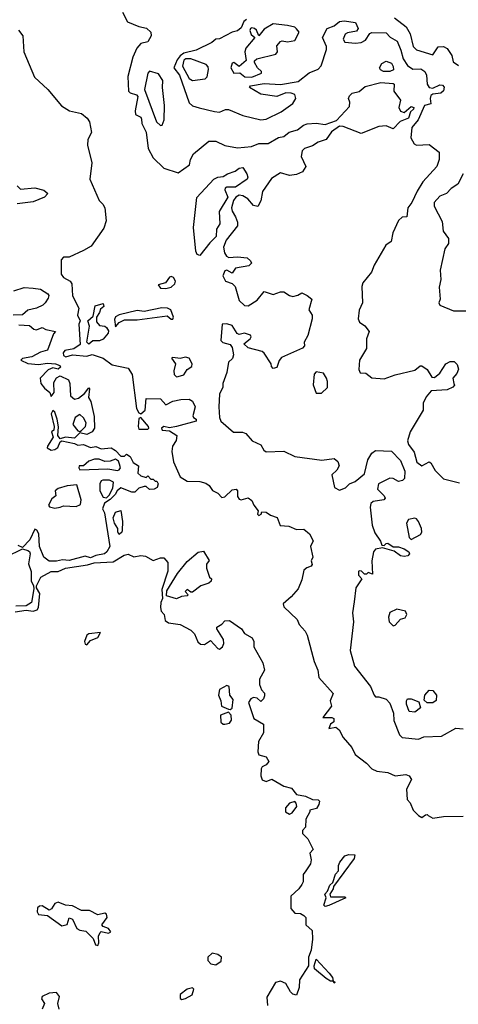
# Model space of a CAD drawing. Extents: x 2293830 to 2387798, y 66850 to 233222.
# Tile 63 of 192: x 2317300 to 2319748, y 169641 to 175134. Entities that reach past the tile are written whole.
import ezdxf

# ---------------------------------------------------------------- set-up
doc = ezdxf.new("R2010")
doc.units = 0

msp = doc.modelspace()

# ---------------------------------------------------------------- linework, layer by layer
at = {"layer": '0CON05XD'}
for points in [[(2317873, 175177), (2317901.7, 175121.7), (2317965, 175096.2), (2318007.7, 175087.7), (2318031.2, 175065), (2318033.8, 175045), (2318015, 175010), (2317975, 175000.8), (2317954, 174976), (2317930.9, 174925), (2317903.4, 174816.6), (2317907.5, 174735), (2317916.5, 174726.5), (2317951.9, 174715), (2317960, 174705), (2317944, 174625), (2317946.1, 174606.1), (2317975, 174590), (2317979.1, 174579.1), (2317982.2, 174555), (2318005, 174506.7), (2318016.2, 174415), (2318043.8, 174363.8), (2318105, 174306), (2318185, 174280), (2318246.7, 174325), (2318253.3, 174355), (2318270, 174385), (2318355, 174455.8), (2318395, 174457.1), (2318445, 174432.5), (2318515, 174418.8), (2318592.9, 174427.1), (2318635, 174444.2), (2318687.3, 174442.7), (2318745, 174476.7), (2318775, 174482.5), (2318804.1, 174505.9), (2318850.7, 174519.3), (2318884.2, 174545.8), (2318905, 174553.3), (2318955, 174556.7), (2319005, 174550), (2319068.3, 174571.7), (2319140.6, 174649.4), (2319143.2, 174673.2), (2319134.2, 174695), (2319140.9, 174709.1), (2319156, 174724), (2319195, 174733.3), (2319228.3, 174761.7), (2319315, 174783.5), (2319385, 174777.8), (2319390, 174775), (2319387.9, 174735), (2319425.4, 174685), (2319416.2, 174645), (2319424.5, 174624.5), (2319445, 174616.2), (2319485, 174649.5), (2319499.4, 174645), (2319497.5, 174635), (2319480.6, 174619.4), (2319470.6, 174585), (2319424.3, 174565.7), (2319385, 174526), (2319345, 174541.4), (2319305, 174538.9), (2319205, 174498.8), (2319105, 174537.5), (2319085, 174540), (2319040.7, 174509.3), (2319010, 174465), (2318965, 174450), (2318935, 174431.2), (2318890, 174415), (2318877, 174403), (2318871.7, 174371.7), (2318896.2, 174315), (2318878.8, 174285), (2318845, 174271.4), (2318805, 174265.6), (2318755, 174279.2), (2318705, 174248.8), (2318655.5, 174175), (2318645.5, 174124.5), (2318628.1, 174091.9), (2318605, 174097.1), (2318572.5, 174135), (2318545, 174152), (2318525, 174155.2), (2318505.4, 174145), (2318492.2, 174125), (2318481.2, 174085), (2318485, 174066.2), (2318504.4, 174035), (2318515.6, 174005), (2318514.6, 173985), (2318451.5, 173905), (2318437.5, 173865), (2318443.6, 173833.6), (2318454.5, 173814.5), (2318467, 173807), (2318515, 173810.8), (2318570, 173805), (2318588.3, 173788.3), (2318593.3, 173775), (2318578.8, 173761.2), (2318505, 173747.8), (2318485, 173720), (2318456.2, 173736.2), (2318445, 173733.1), (2318434.3, 173705), (2318448.8, 173675), (2318485, 173662.5), (2318503.3, 173645), (2318525, 173567.5), (2318555, 173540), (2318575, 173537.5), (2318625, 173570), (2318665, 173617.5), (2318715, 173602), (2318755, 173616.7), (2318775, 173616.7), (2318805.4, 173595.4), (2318825, 173590.5), (2318853, 173597), (2318875, 173610), (2318905, 173595.8), (2318930, 173575), (2318914.2, 173515), (2318931.4, 173485), (2318932, 173465), (2318908.3, 173371.7), (2318886.7, 173335), (2318890, 173315), (2318878.3, 173301.7), (2318761.3, 173248.7), (2318747.9, 173232.1), (2318735, 173194), (2318715, 173187.5), (2318705, 173200), (2318703.8, 173215), (2318664.3, 173274.3), (2318652.9, 173282.9), (2318575, 173304.2), (2318550, 173325), (2318586.4, 173353.6), (2318592.5, 173365), (2318587.5, 173375), (2318555, 173386.2), (2318525, 173377.5), (2318513.6, 173383.6), (2318485, 173427.5), (2318455, 173437.5), (2318430, 173435), (2318422.5, 173345), (2318434.1, 173334.1), (2318475, 173322.5), (2318485.8, 173305.8), (2318492.5, 173265), (2318486.7, 173243.3), (2318466, 173224), (2318456.4, 173166.4), (2318433.8, 173105), (2318433.8, 173085), (2318415.7, 173045), (2318410.6, 172975), (2318414.4, 172915), (2318421.9, 172895), (2318493, 172833), (2318543, 172833), (2318562.5, 172825), (2318597.5, 172785), (2318645, 172762.9), (2318662.5, 172732.5), (2318675, 172723.2), (2318775, 172728), (2318835, 172698.1), (2318986.4, 172676.4), (2319055.9, 172685.9), (2319075, 172670), (2319082.5, 172645), (2319069.3, 172620.7), (2319042.5, 172595), (2319056.7, 172525), (2319085, 172508.8), (2319118.3, 172521.7)], [(2318564.8, 175135.2), (2318551.2, 175125), (2318535, 175088.8), (2318515, 175072), (2318485, 175064.3), (2318415, 175028), (2318395, 175025.6), (2318372.2, 175007.8), (2318285, 174964.5), (2318215, 174947.6), (2318195, 174933.4), (2318178.9, 174911.1), (2318160.5, 174865), (2318191.4, 174825), (2318245, 174670), (2318265, 174654), (2318301.7, 174641.7), (2318387.7, 174622.3)], [(2318387.7, 174622.3), (2318415, 174619.2), (2318447.7, 174632.3), (2318465, 174632.5), (2318545, 174600), (2318645, 174575.6), (2318675, 174580), (2318759.6, 174620.4), (2318825, 174665.7), (2318841.5, 174695), (2318836, 174716), (2318815, 174724.6), (2318785, 174726.4), (2318735, 174706.2), (2318645, 174718.8), (2318582.5, 174755), (2318587.5, 174765), (2318665, 174778.8), (2318755, 174772.9), (2318855, 174789.5), (2318915, 174838), (2318965, 174858.8), (2318983.3, 174876.7), (2319012.7, 174967.3), (2319011.4, 174985), (2318990, 175035), (2319015.5, 175084.5), (2319055, 175100), (2319085, 175123.3), (2319111.7, 175128.3), (2319175, 175119.2), (2319188.9, 175085), (2319180.3, 175069.7), (2319129.3, 175060.7), (2319117.3, 175052.7), (2319104.6, 175025), (2319115, 175009.6), (2319175, 175003), (2319205, 175006), (2319230.3, 175019.7), (2319253.5, 175056.5), (2319265, 175062.5), (2319345, 175060.8), (2319367, 175037), (2319406.4, 175015), (2319427.5, 174965), (2319439.8, 174915), (2319465, 174878), (2319495, 174857.6), (2319539.3, 174859.3), (2319562, 174845), (2319571.4, 174825), (2319574.2, 174775), (2319585.6, 174755.6), (2319605, 174752.5), (2319645, 174771.5), (2319659.5, 174769.5), (2319668.5, 174758.5), (2319665, 174736.7), (2319651.2, 174725), (2319605, 174719.2), (2319595, 174712), (2319591.1, 174695), (2319595.5, 174665), (2319559.2, 174655), (2319524.6, 174575), (2319488, 174532), (2319483.8, 174475), (2319501.7, 174441.7), (2319515, 174434.3), (2319585, 174438), (2319641.2, 174395), (2319642, 174355), (2319628.8, 174315), (2319549.5, 174230.5), (2319517.7, 174177.7), (2319488.8, 174115), (2319466, 174085), (2319460, 174035), (2319435, 174032.5), (2319415, 174013.3), (2319382.2, 173945), (2319372.7, 173897.3), (2319344.2, 173875.8), (2319277.5, 173765), (2319264, 173725), (2319214.3, 173665.7), (2319210, 173645), (2319213.8, 173555), (2319195.5, 173514.5), (2319189.5, 173465), (2319196.5, 173446.5), (2319225.9, 173425.9), (2319251.2, 173395), (2319236.4, 173353.6), (2319235, 173300), (2319196.2, 173235), (2319192.3, 173182.3), (2319200, 173165), (2319231.7, 173161.7), (2319265, 173136.2), (2319335, 173131.1), (2319395, 173152.7), (2319505, 173178.8), (2319535, 173202.5), (2319545, 173203.3), (2319575, 173182.5), (2319600.7, 173140.7), (2319615, 173137.5), (2319645, 173162.5), (2319677.5, 173215), (2319703, 173227), (2319725, 173226.9), (2319741.1, 173211.1), (2319749.2, 173185), (2319739.7, 173160.3), (2319717.5, 173135), (2319722.5, 173105), (2319726.7, 173095), (2319717.5, 173085), (2319685, 173070), (2319596.4, 173063.6), (2319569.3, 173030.7), (2319552.5, 172995), (2319552.5, 172955), (2319479.4, 172835), (2319464.4, 172785), (2319470, 172765), (2319501.4, 172721.4), (2319515.8, 172665), (2319545, 172646), (2319585, 172667.5), (2319595, 172662.5), (2319619.6, 172619.6), (2319665, 172572.5), (2319755, 172550)], [(2319392.2, 175145), (2319456.7, 175095), (2319478.8, 175055), (2319495.7, 174985), (2319515, 174965.7), (2319605, 174938.9), (2319635, 174982.2), (2319664.5, 174984.5), (2319685, 174974.3), (2319711.1, 174935), (2319719.1, 174899.1), (2319748.3, 174878.3)], [(2317293.8, 175075), (2317318, 175045), (2317322, 174955), (2317382.7, 174812.7), (2317456.7, 174745), (2317532.7, 174652.7), (2317577.5, 174625), (2317645, 174610.8), (2317676, 174585), (2317688.6, 174565), (2317700, 174505), (2317680.8, 174465), (2317677.5, 174435), (2317702.9, 174335), (2317691.2, 174245), (2317742.5, 174125), (2317763.8, 174105), (2317774, 174085), (2317782.5, 174012.5), (2317769.3, 173970.7), (2317699.1, 173870.9), (2317655, 173846.7), (2317575, 173810), (2317545, 173810), (2317531.6, 173795), (2317532, 173715), (2317545, 173695.9), (2317580.8, 173675), (2317590.9, 173660.9), (2317595, 173593.3), (2317630.6, 173525), (2317622.9, 173485), (2317637.5, 173455), (2317630.6, 173435), (2317638, 173322), (2317601.2, 173298.8), (2317551.5, 173288.5), (2317542.7, 173275), (2317545, 173261.5), (2317557, 173253), (2317595, 173264.6), (2317675, 173257.6), (2317705, 173266.4), (2317766.2, 173245), (2317815, 173209.5), (2317905, 173189.2), (2317927.1, 173155), (2317952.1, 172965), (2317965, 172940.6), (2317975, 172935.6), (2318000, 172955), (2318005, 173020), (2318085, 173018.5), (2318115, 172985.8), (2318154.7, 173005.3), (2318200, 173015), (2318245, 173016.4), (2318265, 173006.5), (2318278.2, 172975), (2318266.9, 172925), (2318270, 172915), (2318284, 172905), (2318285, 172894.5), (2318175, 172864.5), (2318135, 172857.5), (2318105, 172864.5), (2318091.5, 172855), (2318095, 172843.8), (2318135, 172840), (2318176, 172815), (2318173.2, 172786.8), (2318151.8, 172755), (2318148.8, 172725), (2318157.8, 172667.8), (2318195, 172583.3), (2318235, 172560), (2318305, 172557.1), (2318338.5, 172548.5), (2318356.7, 172535), (2318375, 172507.5), (2318405, 172492.5), (2318428.3, 172468.3), (2318445, 172472.5), (2318485, 172511.2), (2318507.5, 172515), (2318516.2, 172505), (2318516, 172475), (2318525, 172460), (2318535, 172456.2), (2318575, 172466.2), (2318595, 172452.5), (2318606.7, 172425), (2318630, 172395), (2318627.5, 172375), (2318635, 172367.5), (2318647.5, 172375), (2318651.7, 172388.3), (2318675, 172387.5), (2318699.3, 172369.3), (2318736.4, 172356.4), (2318753, 172313), (2318801.7, 172308.3), (2318845, 172290), (2318885, 172292.5), (2318917.5, 172265), (2318937, 172227), (2318923.3, 172195), (2318936.4, 172136.4), (2318927.5, 172115), (2318932.5, 172095), (2318927.5, 172085), (2318903, 172077), (2318886.4, 172063.6), (2318875, 172010), (2318855, 171960), (2318815.9, 171914.1), (2318770, 171875), (2318775, 171858.8), (2318847.7, 171787.7), (2318859.3, 171759.3), (2318893.6, 171723.6), (2318905, 171700), (2318943, 171553), (2318963.8, 171505), (2318970, 171465), (2319050, 171375), (2319033.3, 171335), (2319040, 171305), (2318991.4, 171241.4), (2319042, 171242), (2319053.3, 171235), (2319053.6, 171216.4), (2319034, 171205), (2319025, 171180), (2319065, 171187.5), (2319083, 171173), (2319105, 171130), (2319153.6, 171073.6), (2319172.5, 171035), (2319235.7, 170985.7), (2319264.5, 170954.5), (2319292.4, 170942.4), (2319354.1, 170934.1), (2319395, 170915.6), (2319455, 170923.8), (2319473.3, 170915), (2319487.5, 170895), (2319458.3, 170841.7), (2319463, 170783), (2319480, 170765), (2319496.7, 170725), (2319525, 170693.8), (2319545, 170683.3), (2319565, 170697.5), (2319575, 170700), (2319580, 170695), (2319605, 170680), (2319665, 170688.8), (2319775, 170690)], [(2318595, 174813.2), (2318650, 174835), (2318650, 174845), (2318627.5, 174865), (2318610, 174895), (2318610, 174905), (2318623.6, 174916.4), (2318728.9, 174941.1), (2318738, 174955), (2318735, 174987.5), (2318755, 175012.5), (2318765, 175016.7), (2318795, 175010), (2318835, 175017.5), (2318859.4, 175065), (2318845, 175084), (2318835, 175092), (2318795, 175101.9), (2318715, 175110.4), (2318665, 175081.4), (2318633.8, 175043.8), (2318620.8, 175075), (2318610, 175085), (2318595, 175089.6), (2318588, 175085), (2318585, 175073.3), (2318591.5, 175051.5), (2318612.5, 175035), (2318561.2, 174975), (2318556.2, 174955), (2318564, 174906), (2318525, 174873.8), (2318495, 174895.7), (2318485, 174892.5), (2318477.3, 174865), (2318495, 174836.5), (2318528.1, 174838.1), (2318557.1, 174815), (2318595, 174813.2)], [(2318265, 174795.8), (2318335, 174804.3), (2318346, 174815), (2318353.6, 174856.4), (2318351.7, 174871.7), (2318340, 174885), (2318255.2, 174915.2), (2318226.2, 174915), (2318215, 174908.1), (2318207.5, 174875), (2318245, 174805.8), (2318265, 174795.8)], [(2319365, 174844.4), (2319330, 174845), (2319313.3, 174855), (2319308.8, 174865), (2319320.3, 174889.7), (2319345, 174902), (2319375, 174891.2), (2319385, 174872.5), (2319385.6, 174855), (2319365, 174844.4)], [(2318085, 174543.8), (2318095, 174546.2), (2318105.3, 174574.7), (2318107.5, 174655), (2318096.2, 174755), (2318097.7, 174795), (2318075, 174832.7), (2318025, 174846.5), (2318014.3, 174835.7), (2317996.8, 174745), (2318062.5, 174565), (2318085, 174543.8)], [(2318305, 173818.8), (2318291.2, 173825), (2318282.2, 173842.2), (2318268.9, 173975), (2318288.6, 174141.4), (2318383.8, 174245), (2318405, 174255.4), (2318435, 174258.8), (2318460, 174275), (2318501.7, 174288.3), (2318525, 174305.8), (2318545, 174310), (2318566.7, 174275), (2318573.3, 174255), (2318570, 174245), (2318505, 174200), (2318455, 174200.8), (2318447.5, 174195), (2318444.7, 174185), (2318462, 174145), (2318412.4, 174065), (2318416.4, 173995), (2318398.6, 173965), (2318396.2, 173925), (2318360.4, 173889.6), (2318305, 173818.8)], [(2319775.9, 174274.1), (2319745, 174216.2), (2319708.3, 174191.7), (2319682.5, 174165), (2319645, 174150), (2319612.5, 174115), (2319614.2, 174094.2), (2319658.8, 174008.8), (2319663.8, 173955), (2319693.6, 173913.6), (2319693.3, 173885), (2319673.3, 173856.7), (2319646.1, 173736.1), (2319650.8, 173685), (2319641.7, 173641.7), (2319646.7, 173575), (2319640, 173555), (2319645, 173542.5), (2319720.6, 173510.6), (2319815, 173510)], [(2317285, 174206.7), (2317305, 174188), (2317385, 174195.7), (2317435, 174183.8), (2317456.2, 174165), (2317438.8, 174145), (2317375, 174118.1), (2317285, 174106.2)], [(2318115, 173634.2), (2318145, 173642), (2318165, 173660), (2318170, 173675), (2318158.8, 173695), (2318145, 173702), (2318135, 173698), (2318113.3, 173666.7), (2318072.5, 173655), (2318086.4, 173636.4), (2318115, 173634.2)], [(2317267.8, 173622.2), (2317325, 173639.4), (2317375, 173637.1), (2317415, 173630), (2317457.5, 173605), (2317462.5, 173595), (2317459.3, 173580.7), (2317442.5, 173555), (2317428.3, 173541.7), (2317392.5, 173525), (2317345, 173514.2), (2317315, 173487.5), (2317263.9, 173486.1)], [(2317685, 173323.8), (2317673.8, 173335), (2317690, 173425), (2317680, 173455), (2317709.7, 173480.3), (2317721.7, 173538.3), (2317765, 173550), (2317770, 173535), (2317750.3, 173519.7), (2317745, 173500), (2317728, 173475), (2317728.3, 173448.3), (2317745, 173427.5), (2317775, 173423.8), (2317785, 173416.2), (2317795, 173397.5), (2317793.3, 173385), (2317765, 173352.5), (2317745, 173343.3), (2317708.3, 173341.7), (2317685, 173323.8)], [(2317835, 173420), (2317854.7, 173445.3), (2317885, 173459.6), (2317955, 173460.5), (2318122.7, 173482.7), (2318145, 173463.3), (2318153.6, 173463.6), (2318158.6, 173475), (2318142.9, 173515), (2318125, 173525.5), (2318093.8, 173526.2), (2317995, 173507.1), (2317955, 173512.3), (2317855, 173488.5), (2317835, 173476.5), (2317828.8, 173461.2), (2317835, 173420)], [(2317295, 173432), (2317355, 173428.6), (2317377.7, 173407.7), (2317393.6, 173403.6), (2317425, 173416.2), (2317445, 173406), (2317500, 173395), (2317488.3, 173381.7), (2317455, 173290), (2317415, 173280), (2317367.3, 173252.7), (2317315, 173243.3), (2317306.7, 173235), (2317345, 173216.7), (2317405, 173211.5), (2317455, 173218.6), (2317500, 173215), (2317523.3, 173205), (2317526.7, 173195), (2317515, 173183.8), (2317485, 173191.5), (2317458.8, 173181.2), (2317414.5, 173135), (2317418.5, 173105), (2317437.9, 173077.9), (2317468, 173055), (2317475, 173032.5), (2317491.2, 173055), (2317490.1, 173109.9), (2317505, 173135.6), (2317525, 173148), (2317572.5, 173125), (2317580, 173105), (2317583.8, 173035), (2317605, 173018), (2317627.3, 173022.7), (2317661.2, 173048.8), (2317685, 173080), (2317690, 173075), (2317683.6, 173026.4), (2317695.8, 173005), (2317715, 172920), (2317716.9, 172855), (2317703.3, 172835), (2317675, 172820), (2317635, 172830), (2317605, 172800), (2317555, 172805.5), (2317525, 172796.2), (2317512, 172815), (2317516.4, 172863.6), (2317508.1, 172905), (2317495, 172943.8), (2317485, 172953.8), (2317474.5, 172935), (2317492, 172865), (2317490, 172845), (2317477.5, 172835), (2317487.1, 172805), (2317454.2, 172755), (2317453.8, 172745), (2317475, 172732.2), (2317495, 172735.5), (2317511.6, 172748.4), (2317525, 172778.8), (2317535, 172784.2), (2317605, 172770), (2317625, 172760), (2317655, 172763.8), (2317695, 172746.7), (2317725, 172752.5), (2317755, 172740), (2317810, 172745), (2317835, 172730), (2317865, 172700), (2317885, 172700), (2317895, 172710), (2317916.4, 172696.4), (2317933.6, 172663.6), (2317962.5, 172645), (2317960, 172605), (2317975, 172590), (2318005, 172580), (2318015, 172590), (2318031.7, 172571.7), (2318045, 172570), (2318055, 172560), (2318065, 172560), (2318072.5, 172545), (2318067.5, 172525), (2318050, 172515), (2318025, 172512.5), (2318005, 172530), (2317995, 172530), (2317965, 172520), (2317941.7, 172498.3), (2317925, 172497.5), (2317865, 172522.5), (2317843.6, 172506.4), (2317832.5, 172485), (2317805, 172457.5), (2317772.5, 172437.5), (2317762, 172405), (2317772.7, 172382.7), (2317802.5, 172195), (2317786.2, 172165), (2317773.8, 172155), (2317725, 172145.6), (2317695, 172132.9), (2317665, 172141.5), (2317575, 172117.5), (2317538.3, 172121.7), (2317505, 172112.5), (2317465, 172112.5), (2317435, 172136.2), (2317409.6, 172195), (2317405.5, 172265), (2317395, 172286.2), (2317385, 172292), (2317356.8, 172233.2), (2317315, 172190), (2317290.7, 172200.7)], [(2318175, 173141.5), (2318185, 173143.3), (2318215, 173152.9), (2318235, 173183.5), (2318261.4, 173198.6), (2318262.7, 173215), (2318245, 173246.7), (2318225, 173252.2), (2318195, 173243.8), (2318155, 173250), (2318146.7, 173245), (2318170, 173215), (2318160.6, 173175), (2318162.4, 173155), (2318175, 173141.5)], [(2318985, 173050), (2319017, 173083), (2319017.5, 173115), (2319012.5, 173135), (2318995, 173162.5), (2318955, 173170), (2318943.9, 173156.1), (2318937, 173097), (2318955, 173050), (2318985, 173050)], [(2317635, 172836.7), (2317645, 172842.5), (2317666.2, 172865), (2317670, 172885), (2317655, 172912.5), (2317635, 172932.5), (2317610, 172915), (2317596.1, 172876.1), (2317625, 172840), (2317635, 172836.7)], [(2318015, 172850.5), (2318021.4, 172855), (2318018.6, 172865), (2317975, 172914), (2317965, 172908.8), (2317960.7, 172865), (2317965, 172850.5), (2318015, 172850.5)], [(2319118.3, 172521.7), (2319140, 172545), (2319172.3, 172557.7), (2319225, 172600), (2319242.1, 172677.9), (2319264.5, 172715.5), (2319285, 172730), (2319375, 172728), (2319425, 172675.8), (2319448.9, 172615), (2319446.9, 172575), (2319436.3, 172563.7), (2319415, 172558), (2319385, 172573.8), (2319365, 172576), (2319302.5, 172545), (2319297.5, 172515), (2319335, 172477.5), (2319340, 172465), (2319332.5, 172455), (2319273.5, 172446.5), (2319260, 172435), (2319256.9, 172415), (2319266.9, 172315), (2319281.8, 172271.8), (2319314, 172225), (2319322, 172202), (2319335, 172201.2), (2319345, 172212.5), (2319355, 172213.8), (2319384, 172194), (2319415, 172192.5), (2319445, 172182.9), (2319472, 172165), (2319475.7, 172154.3), (2319466.9, 172143.1), (2319445, 172138.6), (2319425, 172142.9), (2319389.7, 172169.7), (2319325, 172187.5), (2319285, 172181.2), (2319274.3, 172165.7), (2319265.9, 172115.9), (2319268.3, 172041.7), (2319245, 172050), (2319235, 172040), (2319225, 172040), (2319207, 172057), (2319195, 172060), (2319190, 172055), (2319190, 172035), (2319210, 172015), (2319176.2, 171965), (2319166, 171886), (2319158, 171825), (2319163.8, 171775), (2319144, 171615), (2319167.7, 171527.7), (2319258.8, 171415), (2319277.5, 171365), (2319285, 171357.5), (2319305, 171357.5), (2319345, 171343.3), (2319365, 171321.2), (2319386.7, 171265), (2319388.8, 171225), (2319420, 171145), (2319435, 171130), (2319525, 171120), (2319555, 171132.5), (2319655, 171137.5), (2319735, 171182.5), (2319775, 171177.5)], [(2317845, 172618.8), (2317855, 172622.5), (2317862.5, 172635), (2317856.7, 172655), (2317850.5, 172670.5), (2317835, 172682.5), (2317805, 172671.9), (2317775, 172670), (2317742.8, 172682.8), (2317717.8, 172682.2), (2317685, 172670.6), (2317655, 172646), (2317632.5, 172645), (2317628.8, 172635), (2317635, 172622.5), (2317791.9, 172628.1), (2317845, 172618.8)], [(2317495, 172410), (2317525, 172414.3), (2317545, 172422), (2317615, 172418.9), (2317639.7, 172430.3), (2317643.5, 172455), (2317619.1, 172539.1), (2317565.5, 172534.5), (2317515, 172518), (2317497.5, 172505), (2317501.7, 172478.3), (2317478.7, 172461.3), (2317460, 172425), (2317466.1, 172416.1), (2317495, 172410)], [(2317785, 172467.5), (2317798.8, 172481.2), (2317819.5, 172520.5), (2317823.3, 172553.3), (2317800, 172565), (2317763.9, 172566.1), (2317755, 172562.5), (2317746.7, 172545), (2317746.7, 172505), (2317765, 172470), (2317785, 172467.5)], [(2317855, 172262.5), (2317847.5, 172275), (2317847.5, 172295), (2317828, 172325), (2317820.8, 172355), (2317835, 172386.7), (2317865, 172396.7), (2317873.3, 172335), (2317872.5, 172285), (2317870, 172275), (2317855, 172262.5)], [(2319485, 172234.7), (2319536.9, 172263.1), (2319543.8, 172275), (2319542.3, 172295), (2319525, 172334), (2319515, 172350), (2319505, 172354.2), (2319470, 172345), (2319459.2, 172325), (2319474.2, 172245), (2319485, 172234.7)], [(2317225, 172137.5), (2317315, 172182.5), (2317345, 172173.3), (2317355, 172166.7), (2317358, 172155), (2317349.3, 172099.3), (2317363.8, 172055), (2317362.9, 172002.9), (2317377.5, 171975), (2317378.8, 171958.8), (2317365, 171882.5), (2317336.1, 171863.9), (2317277.2, 171862.8)], [(2317275, 171830.5), (2317335, 171840.8), (2317375, 171833.8), (2317397.8, 171842.2), (2317404.5, 171855), (2317412.5, 171932.5), (2317392.5, 171965), (2317392.5, 171975), (2317418, 172025), (2317475, 172056), (2317515, 172055.8), (2317555, 172074.3), (2317677.4, 172092.6), (2317715, 172104.2), (2317820.6, 172109.4), (2317883, 172147), (2317905, 172152.5), (2317937.1, 172137.1), (2317975, 172144.3), (2318001.2, 172141.2), (2318045, 172116.7), (2318085, 172132.5), (2318105, 172132.5), (2318126.4, 172106.4), (2318127.3, 172057.3), (2318093.8, 171955), (2318097.5, 171905), (2318087.1, 171882.9), (2318085.6, 171855), (2318090, 171835), (2318105.6, 171815), (2318111.5, 171781.5), (2318130.3, 171770.3), (2318195, 171760.9), (2318255, 171727.9), (2318275, 171708.5), (2318293.5, 171663.5), (2318309.6, 171649.6), (2318331.5, 171648.5), (2318365, 171670.3), (2318405, 171625.4), (2318415, 171621.8), (2318432.5, 171635)], [(2318175, 171904), (2318120, 171920), (2318121.7, 171948.3), (2318181.2, 172045), (2318235, 172111.2), (2318295, 172163.3), (2318325, 172170), (2318356.4, 172116.4), (2318343, 172097), (2318342.5, 172075), (2318360, 172025), (2318370, 172015), (2318368.3, 172001.7), (2318355, 171990), (2318310, 171975), (2318265, 171940), (2318255, 171940), (2318234.1, 171955.9), (2318223.8, 171943.8), (2318240, 171925), (2318235, 171920), (2318203.6, 171916.4), (2318175, 171904)], [(2319385, 171753.3), (2319395, 171756), (2319425, 171789.2), (2319452, 171798), (2319460, 171815), (2319454, 171834), (2319405, 171845.8), (2319365, 171826.2), (2319358.2, 171801.8), (2319362, 171775), (2319385, 171753.3)], [(2318432.5, 171635), (2318439.5, 171655), (2318436.5, 171676.5), (2318400, 171735), (2318400, 171745), (2318428.3, 171761.7), (2318445, 171780), (2318471.7, 171781.7), (2318537.5, 171735), (2318555, 171710), (2318596.7, 171685), (2318606.7, 171665), (2318607.5, 171635), (2318656.4, 171546.4), (2318666.2, 171505), (2318637.5, 171455), (2318637.5, 171425), (2318650, 171395), (2318667, 171377), (2318667, 171363), (2318660, 171345), (2318645, 171330), (2318625, 171350), (2318605, 171352.5), (2318590, 171345), (2318577.5, 171325), (2318607.5, 171235), (2318660, 171205), (2318660, 171155), (2318633, 171107), (2318629.3, 171049.3), (2318635, 171033.3), (2318675, 171022.5), (2318690, 170995), (2318675, 170976.7), (2318653.6, 170966.4), (2318647.5, 170955), (2318645.6, 170915), (2318653.4, 170893.4), (2318675, 170884), (2318706.4, 170896.4), (2318775, 170858), (2318817.1, 170847.1), (2318845, 170812.5), (2318895, 170802.9), (2318935, 170784), (2318965, 170782.5), (2318972.5, 170775), (2318970, 170755), (2318956.4, 170733.6), (2318920, 170725), (2318920, 170715), (2318897.5, 170675), (2318895, 170630), (2318878.3, 170611.7), (2318877.5, 170595), (2318907.5, 170565), (2318937.5, 170505), (2318920, 170485), (2318926.7, 170446.7), (2318922.5, 170425), (2318897.5, 170385), (2318882.5, 170365), (2318882.5, 170325), (2318875, 170310), (2318857.5, 170285), (2318812.5, 170245), (2318813.3, 170175), (2318835, 170150), (2318867, 170147), (2318886.4, 170136.4), (2318897.5, 170125), (2318897.5, 170085), (2318932.6, 170052.6), (2318934.6, 170005), (2318926.1, 169943.9), (2318911.5, 169905), (2318912, 169855), (2318862.3, 169777.7), (2318860, 169735), (2318845, 169692.5), (2318825, 169697.5), (2318810.7, 169710.7), (2318785, 169757.5), (2318755, 169770), (2318727, 169763), (2318678.3, 169681.7), (2318682.5, 169635)], [(2317675, 171646.2), (2317695, 171671.2), (2317735, 171687.5), (2317750, 171715), (2317685, 171707.8), (2317675, 171700.8), (2317662.2, 171665), (2317665, 171651.2), (2317675, 171646.2)], [(2318475, 171285.8), (2318485, 171294), (2318491.1, 171341.1), (2318473.1, 171365), (2318468.6, 171415), (2318455, 171420), (2318415, 171398.1), (2318409.3, 171365), (2318422.7, 171335), (2318425.5, 171305), (2318465, 171286.9), (2318475, 171285.8)], [(2319605, 171322.5), (2319575, 171322.5), (2319558.3, 171338.3), (2319561.2, 171365), (2319585, 171393.3), (2319605, 171392.5), (2319626.2, 171365), (2319623.6, 171336.4), (2319605, 171322.5)], [(2319505, 171271.2), (2319474.2, 171274.2), (2319459.2, 171315), (2319458, 171335), (2319465, 171345.8), (2319485, 171346), (2319528.3, 171328.3), (2319537.5, 171295), (2319505, 171271.2)], [(2318445, 171204.4), (2318470.5, 171209.5), (2318482.7, 171227.3), (2318480.8, 171255), (2318465, 171271.2), (2318420, 171255), (2318421.5, 171215), (2318435, 171204.4), (2318445, 171204.4)], [(2318805, 170701.2), (2318820, 170710), (2318846.7, 170745), (2318843.6, 170763.6), (2318835, 170772.5), (2318805, 170764), (2318782.7, 170737.3), (2318783.8, 170715), (2318805, 170701.2)], [(2319005, 170187.5), (2318997.5, 170195), (2319010, 170235), (2319002.5, 170255), (2319018.3, 170271.7), (2319030, 170305), (2319048.3, 170321.7), (2319063, 170367), (2319080, 170385), (2319080, 170415), (2319087.5, 170435), (2319115, 170468.8), (2319136.4, 170476.4), (2319170, 170475), (2319167.5, 170455), (2319051.7, 170298.3), (2319050, 170285), (2319030, 170255), (2319035, 170240), (2319115, 170240), (2319120, 170235), (2319025, 170193.3), (2319005, 170187.5)], [(2317735, 169968.6), (2317741.8, 169985), (2317739.1, 170020.9), (2317748, 170042), (2317755, 170046.7), (2317795, 170037.3), (2317807.9, 170045), (2317795, 170064.5), (2317765.6, 170075.6), (2317758, 170085), (2317787.2, 170125), (2317784.4, 170145), (2317775, 170149.2), (2317735, 170140), (2317690, 170165), (2317645, 170164.2), (2317595, 170189.8), (2317555, 170194.3), (2317515, 170211.2), (2317495, 170203.3), (2317476.7, 170173.3), (2317465, 170166.8), (2317425, 170190.8), (2317410.7, 170189.3), (2317399.9, 170180.1), (2317397, 170157), (2317405, 170142.7), (2317455, 170137.5), (2317535, 170079.2), (2317565, 170086), (2317575, 170124.2), (2317595, 170117.1), (2317617.8, 170065), (2317635, 170054.6), (2317668.5, 170048.5), (2317709.1, 170009.1), (2317722.3, 169972.3), (2317735, 169968.6)], [(2318395, 169861.2), (2318425, 169882.5), (2318426.7, 169905), (2318405, 169920), (2318373.6, 169926.4), (2318350, 169905), (2318350, 169885), (2318366.2, 169866.2), (2318395, 169861.2)], [(2319055, 169760), (2319050, 169770), (2319035, 169770), (2319010, 169785), (2318945, 169840), (2318943.3, 169855), (2318955, 169892.5), (2319027.5, 169815), (2319045, 169790), (2319050, 169770), (2319060, 169765), (2319055, 169760)], [(2318205, 169668.6), (2318225, 169673.9), (2318263.3, 169695), (2318270.8, 169725), (2318265, 169733.8), (2318235, 169726), (2318194.5, 169695.5), (2318195, 169674), (2318205, 169668.6)], [(2317520, 169615), (2317513.3, 169645), (2317521.5, 169685), (2317505, 169707.1), (2317465, 169704), (2317425.7, 169685), (2317421.5, 169671.5), (2317437.5, 169645), (2317425, 169614.2)]]:
    msp.add_lwpolyline(points, dxfattribs=at)

doc.saveas('drawing.dxf')
